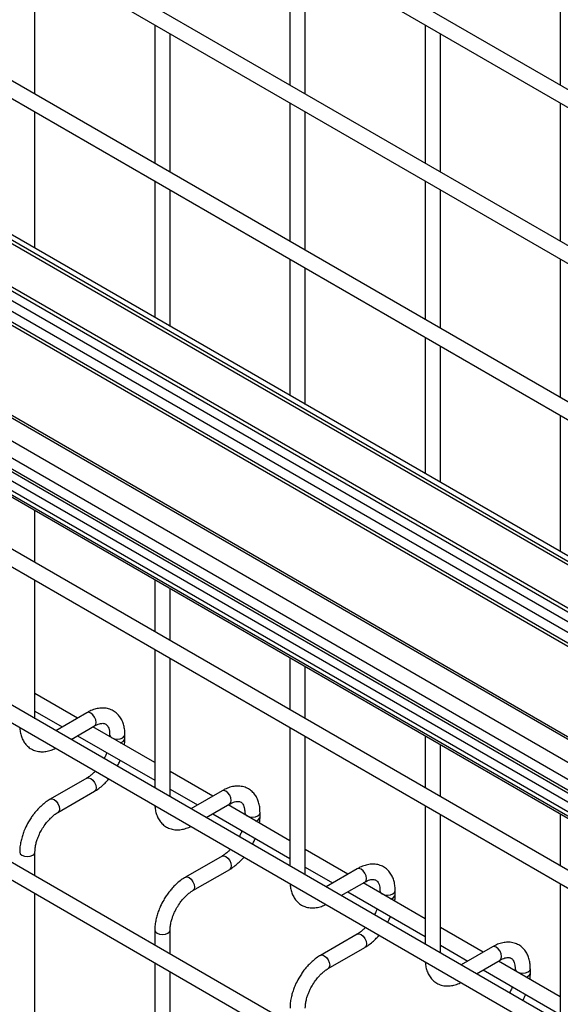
# Model space of a CAD drawing. Header units: inches. Extents: x 0.2 to 10.8, y 0.2 to 8.2.
# Tile 34 of 49: x 9.812 to 10.014, y 4.793 to 5.16. Entities that reach past the tile are written whole.
import ezdxf

# ---------------------------------------------------------------- set-up
doc = ezdxf.new("R2010")
doc.units = ezdxf.units.IN
doc.header["$MEASUREMENT"] = 0

msp = doc.modelspace()

# ---------------------------------------------------------------- linework, layer by layer
for p, q in [((10.36383457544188, 4.934241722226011), (9.615991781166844, 5.365962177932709)), ((9.615991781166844, 5.359364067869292), (10.36097766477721, 4.929292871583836)), ((10.36383457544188, 4.875917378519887), (9.615991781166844, 5.307637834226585)), ((9.615991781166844, 5.301039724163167), (10.36097766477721, 4.870968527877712)), ((10.36383457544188, 4.817593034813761), (9.615991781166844, 5.24931349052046)), ((9.615991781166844, 5.242715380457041), (10.36097766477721, 4.812644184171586)), ((10.36516373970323, 4.759217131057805), (9.615991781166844, 5.191704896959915)), ((9.615991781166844, 5.189827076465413), (10.362387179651, 4.758942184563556)), ((10.36039541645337, 4.758657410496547), (9.615991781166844, 5.18839248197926)), ((9.913314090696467, 5.187723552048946), (9.913314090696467, 5.13599731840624)), ((10.01432934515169, 5.187733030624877), (10.01432934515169, 5.136006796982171)), ((9.81801312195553, 5.132689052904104), (9.81801312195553, 5.184415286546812)), ((9.919028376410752, 5.132698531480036), (9.919028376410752, 5.184424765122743)), ((9.615991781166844, 5.172348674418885), (10.34863234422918, 4.74940427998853)), ((9.615991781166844, 5.170858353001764), (10.26403115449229, 4.796753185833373)), ((9.615991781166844, 5.167213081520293), (10.26403115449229, 4.793107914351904)), ((9.615991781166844, 5.163250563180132), (10.27451256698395, 4.783094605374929)), ((10.27451256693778, 4.778953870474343), (9.615991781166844, 5.159109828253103)), ((9.615991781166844, 5.158039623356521), (10.27516794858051, 4.777505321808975)), ((9.862806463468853, 5.158556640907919), (9.862806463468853, 5.106830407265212)), ((9.963821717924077, 5.158566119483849), (9.963821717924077, 5.106839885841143)), ((9.868520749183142, 5.103531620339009), (9.868520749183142, 5.155257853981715)), ((9.969536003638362, 5.10354109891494), (9.969536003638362, 5.155267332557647)), ((9.913314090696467, 5.129399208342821), (9.913314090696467, 5.077672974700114)), ((10.01432934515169, 5.129408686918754), (10.01432934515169, 5.077682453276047)), ((9.81801312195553, 5.075080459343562), (9.81801312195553, 5.126090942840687)), ((9.919028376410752, 5.074374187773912), (9.919028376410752, 5.126100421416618)), ((10.27833153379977, 4.732267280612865), (9.615991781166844, 5.114627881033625)), ((9.615991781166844, 5.108391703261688), (10.27451256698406, 4.728235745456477)), ((9.641768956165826, 5.109462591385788), (10.26092601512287, 4.752030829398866)), ((10.26092601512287, 4.750960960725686), (9.641768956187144, 5.108392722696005)), ((10.27451256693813, 4.724095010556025), (9.615991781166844, 5.104250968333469)), ((9.615991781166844, 5.103188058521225), (10.27516348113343, 4.722656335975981)), ((10.26403155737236, 4.725656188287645), (9.615991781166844, 5.099761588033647)), ((9.862806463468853, 5.100232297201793), (9.862806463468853, 5.049221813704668)), ((9.963821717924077, 5.100241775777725), (9.963821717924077, 5.048515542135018)), ((10.26403155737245, 4.722010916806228), (9.615991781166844, 5.096116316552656)), ((10.34863508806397, 4.671552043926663), (9.615991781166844, 5.094498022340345)), ((9.615991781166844, 5.09374604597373), (10.35011053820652, 4.669948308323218)), ((9.868520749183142, 5.045923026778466), (9.868520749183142, 5.096933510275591)), ((9.969536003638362, 5.045216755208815), (9.969536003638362, 5.096942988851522)), ((10.36383457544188, 4.642620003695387), (9.615991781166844, 5.074340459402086)), ((9.913314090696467, 5.071074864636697), (9.913314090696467, 5.020064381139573)), ((10.01432934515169, 5.071084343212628), (10.01432934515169, 5.019358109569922)), ((9.615991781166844, 5.067742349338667), (10.36097766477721, 4.637671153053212)), ((9.919028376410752, 5.01676559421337), (9.919028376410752, 5.067776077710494)), ((9.963821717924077, 5.0419174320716), (9.963821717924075, 4.990906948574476)), ((9.969536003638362, 4.987608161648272), (9.969536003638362, 5.038618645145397)), ((10.36383457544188, 4.584295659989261), (9.615991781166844, 5.01601611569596)), ((10.01432934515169, 5.012759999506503), (10.01432934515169, 4.961749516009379)), ((9.615991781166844, 5.009418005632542), (10.36097766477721, 4.579346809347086)), ((9.81801312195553, 4.95771602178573), (9.81801312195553, 4.977121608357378)), ((10.36383457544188, 4.525550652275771), (9.615991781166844, 4.957271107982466)), ((9.615991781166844, 4.95067299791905), (10.3609776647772, 4.520601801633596)), ((9.81801312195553, 4.899391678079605), (9.81801312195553, 4.951117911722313)), ((9.862806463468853, 4.951262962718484), (9.862806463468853, 4.931857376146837)), ((9.868520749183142, 4.928558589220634), (9.868520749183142, 4.947964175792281)), ((9.862806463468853, 4.925259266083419), (9.862806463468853, 4.873533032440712)), ((9.868520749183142, 4.870234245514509), (9.868520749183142, 4.921960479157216)), ((9.913314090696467, 4.922105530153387), (9.913314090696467, 4.90269994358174)), ((9.919028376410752, 4.899401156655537), (9.919028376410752, 4.918806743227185)), ((9.833941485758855, 4.899632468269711), (9.81801312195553, 4.908827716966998)), ((9.81801312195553, 4.902229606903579), (9.82822673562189, 4.896333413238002)), ((9.837415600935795, 4.901638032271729), (9.825768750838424, 4.894914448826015)), ((9.83148350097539, 4.891615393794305), (9.84027251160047, 4.896689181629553)), ((9.862806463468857, 4.882969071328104), (9.839656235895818, 4.896333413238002)), ((9.913314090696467, 4.896101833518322), (9.913314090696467, 4.844375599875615)), ((9.833941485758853, 4.893034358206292), (9.862806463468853, 4.876370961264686)), ((9.845911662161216, 4.89343230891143), (9.845911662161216, 4.892722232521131)), ((9.8516259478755, 4.891945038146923), (9.8516259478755, 4.89343230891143)), ((9.919028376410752, 4.841076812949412), (9.919028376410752, 4.892803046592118)), ((9.963821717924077, 4.892948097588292), (9.963821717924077, 4.873542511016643)), ((9.969536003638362, 4.870243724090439), (9.969536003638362, 4.889649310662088)), ((9.837415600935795, 4.877229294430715), (9.823702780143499, 4.869313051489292)), ((9.884449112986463, 4.870475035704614), (9.868520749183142, 4.879670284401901)), ((9.868520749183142, 4.873072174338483), (9.878734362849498, 4.867175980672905)), ((9.826559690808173, 4.864364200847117), (9.84027251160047, 4.87228044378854)), ((9.887923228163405, 4.872480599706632), (9.876276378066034, 4.865757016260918)), ((9.881991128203, 4.86245796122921), (9.89078013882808, 4.867531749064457)), ((9.913314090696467, 4.853811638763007), (9.890163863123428, 4.867175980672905)), ((9.963821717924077, 4.866944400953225), (9.963821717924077, 4.815218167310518)), ((9.884449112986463, 4.863876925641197), (9.913314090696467, 4.847213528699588)), ((9.896419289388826, 4.864274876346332), (9.896419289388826, 4.863564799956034)), ((9.902133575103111, 4.862787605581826), (9.902133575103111, 4.864274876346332)), ((9.969536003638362, 4.811919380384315), (9.969536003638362, 4.863645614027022)), ((10.01432934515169, 4.863790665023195), (10.01432934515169, 4.844385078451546)), ((9.818013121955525, 4.840646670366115), (9.818013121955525, 4.849560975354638)), ((9.887923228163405, 4.848071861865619), (9.874210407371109, 4.840155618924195)), ((9.934956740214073, 4.841317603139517), (9.919028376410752, 4.850512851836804)), ((9.919028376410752, 4.843914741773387), (9.929241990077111, 4.838018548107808)), ((9.877067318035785, 4.83520676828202), (9.89078013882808, 4.843123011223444)), ((9.938430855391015, 4.843323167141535), (9.926784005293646, 4.836599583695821)), ((9.93249875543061, 4.833300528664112), (9.94128776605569, 4.83837431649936)), ((9.963821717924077, 4.82465420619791), (9.94067149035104, 4.838018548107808)), ((10.01432934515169, 4.837786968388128), (10.01432934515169, 4.786060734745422)), ((9.818013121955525, 4.783780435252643), (9.818013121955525, 4.834048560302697)), ((9.934956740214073, 4.834719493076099), (9.963821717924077, 4.818056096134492)), ((9.946926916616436, 4.835117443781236), (9.946926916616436, 4.834407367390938)), ((9.952641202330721, 4.833630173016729), (9.952641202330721, 4.835117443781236)), ((9.86280646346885, 4.820403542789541), (9.86280646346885, 4.814788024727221)), ((9.868520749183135, 4.811489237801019), (9.868520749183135, 4.820403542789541)), ((9.938430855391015, 4.818914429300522), (9.924718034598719, 4.810998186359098)), ((9.985464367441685, 4.812160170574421), (9.969536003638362, 4.821355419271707)), ((9.969536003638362, 4.814757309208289), (9.97974961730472, 4.808861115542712)), ((9.988938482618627, 4.814165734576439), (9.977291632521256, 4.807442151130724)), ((9.927574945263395, 4.806049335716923), (9.94128776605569, 4.813965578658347)), ((9.86280646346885, 4.808189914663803), (9.86280646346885, 4.75792178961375)), ((9.98300638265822, 4.804143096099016), (9.9917953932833, 4.809216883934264)), ((10.01432934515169, 4.795496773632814), (9.99117911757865, 4.808861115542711)), ((9.868520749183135, 4.754623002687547), (9.868520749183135, 4.804891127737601)), ((9.985464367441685, 4.805562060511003), (10.01432934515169, 4.788898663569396)), ((9.997434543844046, 4.805960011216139), (9.997434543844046, 4.805249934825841)), ((10.00314882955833, 4.804472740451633), (10.00314882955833, 4.805960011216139))]:
    msp.add_line(p, q)
at = {"flags": 128}
for points in [[(9.84027251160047, 4.896689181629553), (9.840272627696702, 4.896689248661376), (9.840710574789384, 4.897193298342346), (9.840864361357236, 4.897997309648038), (9.840710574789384, 4.898978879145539), (9.840272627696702, 4.899988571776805), (9.839617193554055, 4.900872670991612), (9.838844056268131, 4.901496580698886), (9.838070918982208, 4.90176531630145), (9.837415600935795, 4.901638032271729)], [(9.845911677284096, 4.893426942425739), (9.846129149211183, 4.892801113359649), (9.846748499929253, 4.892266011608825), (9.847675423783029, 4.891908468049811), (9.848768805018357, 4.891782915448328), (9.849862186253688, 4.891908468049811), (9.850789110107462, 4.892266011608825), (9.851408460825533, 4.892801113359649), (9.851625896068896, 4.893422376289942)], [(9.837415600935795, 4.877229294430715), (9.838070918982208, 4.877356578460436), (9.838844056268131, 4.877087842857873), (9.839617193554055, 4.8764639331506), (9.840272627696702, 4.875579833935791), (9.840710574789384, 4.874570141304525), (9.840864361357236, 4.873588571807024), (9.840710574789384, 4.872784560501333), (9.840272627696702, 4.872280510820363), (9.84027251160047, 4.87228044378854)], [(9.823690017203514, 4.869305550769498), (9.823702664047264, 4.869312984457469), (9.824358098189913, 4.869440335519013), (9.825131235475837, 4.86917159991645), (9.825904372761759, 4.868547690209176), (9.826559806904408, 4.867663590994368), (9.826997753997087, 4.866653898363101), (9.82715154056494, 4.8656723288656)], [(9.89078013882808, 4.867531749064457), (9.890780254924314, 4.867531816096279), (9.891218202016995, 4.86803586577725), (9.891371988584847, 4.868839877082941), (9.891218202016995, 4.869821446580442), (9.890780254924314, 4.870831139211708), (9.890124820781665, 4.871715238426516), (9.889351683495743, 4.87233914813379), (9.88857854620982, 4.872607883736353), (9.887923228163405, 4.872480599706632)], [(9.82715154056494, 4.8656723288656), (9.826997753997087, 4.864868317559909), (9.826559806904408, 4.86436426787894), (9.82655197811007, 4.864359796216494)], [(9.896419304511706, 4.864269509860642), (9.896636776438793, 4.863643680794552), (9.897256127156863, 4.863108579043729), (9.89818305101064, 4.862751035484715), (9.899276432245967, 4.862625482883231), (9.900369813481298, 4.862751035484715), (9.901296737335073, 4.863108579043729), (9.901916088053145, 4.863643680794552), (9.902133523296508, 4.864264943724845)], [(9.812298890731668, 4.849571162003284), (9.81229883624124, 4.849560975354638), (9.812516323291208, 4.848929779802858), (9.813135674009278, 4.848394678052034)], [(9.813135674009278, 4.848394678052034), (9.814062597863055, 4.84803713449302), (9.815155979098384, 4.847911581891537), (9.816249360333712, 4.84803713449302), (9.817176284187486, 4.848394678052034), (9.817795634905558, 4.848929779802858), (9.818013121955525, 4.849560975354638), (9.818013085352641, 4.849569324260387)], [(9.887923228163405, 4.848071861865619), (9.88857854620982, 4.84819914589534), (9.889351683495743, 4.847930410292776), (9.890124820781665, 4.847306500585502), (9.890780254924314, 4.846422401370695), (9.891218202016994, 4.845412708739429), (9.891371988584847, 4.844431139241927), (9.891218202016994, 4.843627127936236), (9.890780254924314, 4.843123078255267), (9.89078013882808, 4.843123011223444)], [(9.874197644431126, 4.840148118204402), (9.874210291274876, 4.840155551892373), (9.874865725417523, 4.840282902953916), (9.875638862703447, 4.840014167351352), (9.876411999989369, 4.839390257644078), (9.877067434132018, 4.838506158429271), (9.8775053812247, 4.837496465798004), (9.877659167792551, 4.836514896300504)], [(9.94128776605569, 4.83837431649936), (9.941287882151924, 4.838374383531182), (9.941725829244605, 4.838878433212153), (9.941879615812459, 4.839682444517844), (9.941725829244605, 4.840664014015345), (9.941287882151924, 4.841673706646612), (9.940632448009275, 4.84255780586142), (9.939859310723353, 4.843181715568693), (9.93908617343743, 4.843450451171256), (9.938430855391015, 4.843323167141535)], [(9.877659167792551, 4.836514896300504), (9.8775053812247, 4.835710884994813), (9.877067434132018, 4.835206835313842), (9.877059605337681, 4.835202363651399)], [(9.946926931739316, 4.835112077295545), (9.947144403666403, 4.834486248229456), (9.947763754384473, 4.833951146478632), (9.94869067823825, 4.833593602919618), (9.949784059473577, 4.833468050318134), (9.950877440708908, 4.833593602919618), (9.951804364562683, 4.833951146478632), (9.952423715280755, 4.834486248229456), (9.952641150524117, 4.835107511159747)], [(9.862806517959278, 4.820413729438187), (9.86280646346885, 4.820403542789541), (9.863023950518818, 4.819772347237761), (9.863643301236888, 4.819237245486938)], [(9.863643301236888, 4.819237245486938), (9.864570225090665, 4.818879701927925), (9.865663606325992, 4.818754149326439), (9.866756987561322, 4.818879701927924), (9.867683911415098, 4.819237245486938), (9.86830326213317, 4.819772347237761), (9.868520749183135, 4.820403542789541), (9.868520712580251, 4.820411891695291)], [(9.938430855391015, 4.818914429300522), (9.93908617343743, 4.819041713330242), (9.939859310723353, 4.818772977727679), (9.940632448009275, 4.818149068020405), (9.941287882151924, 4.817264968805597), (9.941725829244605, 4.816255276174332), (9.941879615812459, 4.81527370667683), (9.941725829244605, 4.81446969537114), (9.941287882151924, 4.813965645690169), (9.94128776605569, 4.813965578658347)], [(9.9917953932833, 4.809216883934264), (9.991795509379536, 4.809216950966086), (9.992233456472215, 4.809721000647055), (9.992387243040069, 4.810525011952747), (9.992233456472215, 4.811506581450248), (9.991795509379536, 4.812516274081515), (9.991140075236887, 4.813400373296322), (9.990366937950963, 4.814024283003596), (9.98959380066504, 4.814293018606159), (9.988938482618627, 4.814165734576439)], [(9.924705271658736, 4.810990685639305), (9.924717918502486, 4.810998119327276), (9.925373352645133, 4.811125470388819), (9.926146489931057, 4.810856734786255), (9.926919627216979, 4.810232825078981), (9.927575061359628, 4.809348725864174), (9.928013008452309, 4.808339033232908), (9.928166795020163, 4.807357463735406)], [(9.928166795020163, 4.807357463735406), (9.928013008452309, 4.806553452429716), (9.927575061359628, 4.806049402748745), (9.927567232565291, 4.806044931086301)], [(9.997434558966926, 4.805954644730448), (9.997652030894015, 4.805328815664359), (9.998271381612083, 4.804793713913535), (9.99919830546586, 4.804436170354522), (10.00029168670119, 4.804310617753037), (10.00138506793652, 4.804436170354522), (10.00231199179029, 4.804793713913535), (10.00293134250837, 4.805328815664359), (10.00314877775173, 4.805950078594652)]]:
    msp.add_lwpolyline(points, dxfattribs=at)
for centre, radius, start, end in [((9.849730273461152, 4.892364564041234), 0.001943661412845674, 274.628962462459, 347.2349655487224), ((9.90023790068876, 4.863207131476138), 0.001943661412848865, 274.6289624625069, 347.2349655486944), ((9.950745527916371, 4.834049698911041), 0.001943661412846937, 274.628962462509, 347.2349655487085), ((10.00125315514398, 4.804892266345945), 0.001943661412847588, 274.6289624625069, 347.234965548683)]:
    msp.add_arc(centre, radius, start, end)
for points, knots in [([(9.851602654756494, 4.893423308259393), (9.851602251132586, 4.893845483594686), (9.851601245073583, 4.894897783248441), (9.851342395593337, 4.89648475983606), (9.850838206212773, 4.89816896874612), (9.850061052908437, 4.899710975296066), (9.849005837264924, 4.901069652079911), (9.847656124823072, 4.90219025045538), (9.846000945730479, 4.903006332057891), (9.84415951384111, 4.903401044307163), (9.842237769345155, 4.903377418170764), (9.840343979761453, 4.90297125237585), (9.838723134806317, 4.90237373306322), (9.837764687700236, 4.901806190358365), (9.837420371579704, 4.901602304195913)], [0, 0, 0, 0, 0.0555667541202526, 0.1385037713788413, 0.2224246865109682, 0.3069596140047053, 0.3921986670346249, 0.4792444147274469, 0.5704973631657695, 0.6694987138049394, 0.7607129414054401, 0.8540395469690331, 0.94756462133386, 1, 1, 1, 1]), ([(9.81234148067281, 4.89606773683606), (9.812342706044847, 4.895972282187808), (9.812351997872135, 4.895248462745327), (9.81258523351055, 4.893975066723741), (9.813075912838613, 4.892281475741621), (9.813851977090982, 4.890734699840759), (9.81490223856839, 4.889369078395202), (9.816247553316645, 4.88824083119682), (9.817897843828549, 4.887414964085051), (9.819736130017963, 4.887009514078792), (9.821658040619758, 4.88701779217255), (9.823553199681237, 4.887424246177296), (9.82492087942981, 4.887887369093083), (9.825630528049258, 4.888290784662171), (9.825722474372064, 4.888343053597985)], [0, 0, 0, 0, 0.01372299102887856, 0.1040595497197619, 0.1954722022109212, 0.2875577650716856, 0.3803993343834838, 0.4751661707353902, 0.574431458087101, 0.682026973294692, 0.7813073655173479, 0.882920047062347, 0.9848304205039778, 1, 1, 1, 1]), ([(9.840269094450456, 4.896678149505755), (9.840573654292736, 4.896845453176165), (9.841230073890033, 4.897206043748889), (9.842146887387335, 4.897517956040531), (9.84299437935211, 4.89767349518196), (9.843704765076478, 4.897655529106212), (9.84429949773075, 4.897488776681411), (9.844762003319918, 4.897189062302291), (9.845213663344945, 4.896636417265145), (9.84558659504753, 4.895859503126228), (9.845827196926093, 4.894802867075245), (9.845938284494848, 4.893966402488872), (9.845908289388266, 4.893457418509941), (9.845906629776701, 4.893429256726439)], [0, 0, 0, 0, 0.07642751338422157, 0.1647246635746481, 0.254558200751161, 0.3485318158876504, 0.4536210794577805, 0.5897326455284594, 0.6957056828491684, 0.7966578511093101, 0.8959306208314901, 0.9942419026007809, 1, 1, 1, 1]), ([(9.851453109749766, 4.889523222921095), (9.851532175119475, 4.890141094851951), (9.851637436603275, 4.890963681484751), (9.851609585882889, 4.891742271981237), (9.851602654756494, 4.891936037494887)], [0, 0, 0, 0, 0.7511329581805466, 0.9999999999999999, 0.9999999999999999, 0.9999999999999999, 0.9999999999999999]), ([(9.844862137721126, 4.886730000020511), (9.844825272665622, 4.886624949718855), (9.84464646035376, 4.886115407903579), (9.844318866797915, 4.885352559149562), (9.84397859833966, 4.884717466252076), (9.843849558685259, 4.884476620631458)], [0, 0, 0, 0, 0.1388368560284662, 0.6734219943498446, 0.9999999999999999, 0.9999999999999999, 0.9999999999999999, 0.9999999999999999]), ([(9.848791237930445, 4.881623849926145), (9.849070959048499, 4.882138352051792), (9.849466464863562, 4.882865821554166), (9.849776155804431, 4.883620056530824), (9.849866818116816, 4.883840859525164)], [0, 0, 0, 0, 0.7072490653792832, 1, 1, 1, 1]), ([(9.840555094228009, 4.879780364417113), (9.840266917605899, 4.879484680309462), (9.839632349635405, 4.878833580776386), (9.83861941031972, 4.878014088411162), (9.837848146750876, 4.877459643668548), (9.837462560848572, 4.877262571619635), (9.837417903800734, 4.877239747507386)], [0, 0, 0, 0, 0.2789557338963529, 0.6142634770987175, 0.9553255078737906, 1, 1, 1, 1]), ([(9.840267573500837, 4.8723160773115), (9.840527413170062, 4.872457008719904), (9.841370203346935, 4.872914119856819), (9.842702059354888, 4.873935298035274), (9.844191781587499, 4.875288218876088), (9.845144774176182, 4.876280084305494), (9.84558059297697, 4.876821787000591), (9.845612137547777, 4.876860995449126)], [0, 0, 0, 0, 0.1354788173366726, 0.4394256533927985, 0.7219268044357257, 0.9798730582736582, 1, 1, 1, 1]), ([(9.902110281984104, 4.864265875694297), (9.902109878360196, 4.864688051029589), (9.902108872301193, 4.865740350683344), (9.901850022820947, 4.867327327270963), (9.901345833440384, 4.869011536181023), (9.900568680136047, 4.870553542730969), (9.899513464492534, 4.871912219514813), (9.898163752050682, 4.873032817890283), (9.89650857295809, 4.873848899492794), (9.89466714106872, 4.874243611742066), (9.892745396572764, 4.874219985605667), (9.890851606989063, 4.873813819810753), (9.889230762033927, 4.873216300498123), (9.888272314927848, 4.872648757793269), (9.887927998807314, 4.872444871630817)], [0, 0, 0, 0, 0.0555667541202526, 0.1385037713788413, 0.2224246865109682, 0.3069596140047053, 0.3921986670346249, 0.4792444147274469, 0.5704973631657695, 0.6694987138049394, 0.7607129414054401, 0.8540395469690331, 0.94756462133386, 1, 1, 1, 1]), ([(9.823707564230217, 4.869278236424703), (9.823469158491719, 4.869150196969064), (9.82264471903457, 4.868707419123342), (9.821327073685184, 4.867699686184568), (9.819814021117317, 4.866351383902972), (9.818563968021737, 4.865009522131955), (9.8174837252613, 4.863677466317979), (9.816511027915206, 4.862327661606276), (9.815908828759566, 4.861328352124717), (9.815602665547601, 4.860820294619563)], [0, 0, 0, 0, 0.0760598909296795, 0.2630254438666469, 0.4373557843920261, 0.5977889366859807, 0.7196049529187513, 0.8574447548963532, 1, 1, 1, 1]), ([(9.862849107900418, 4.866910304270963), (9.862850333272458, 4.866814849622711), (9.862859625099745, 4.866091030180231), (9.863092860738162, 4.864817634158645), (9.863583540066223, 4.863124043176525), (9.864359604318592, 4.861577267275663), (9.865409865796, 4.860211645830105), (9.866755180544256, 4.859083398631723), (9.868405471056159, 4.858257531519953), (9.870243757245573, 4.857852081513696), (9.87216566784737, 4.857860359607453), (9.874060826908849, 4.858266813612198), (9.87542850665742, 4.858729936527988), (9.876138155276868, 4.859133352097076), (9.876230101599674, 4.859185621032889)], [0, 0, 0, 0, 0.01372299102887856, 0.1040595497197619, 0.1954722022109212, 0.2875577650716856, 0.3803993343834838, 0.4751661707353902, 0.574431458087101, 0.682026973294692, 0.7813073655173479, 0.882920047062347, 0.9848304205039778, 1, 1, 1, 1]), ([(9.890776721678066, 4.867520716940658), (9.891081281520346, 4.867688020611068), (9.891737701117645, 4.868048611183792), (9.892654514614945, 4.868360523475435), (9.893502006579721, 4.868516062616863), (9.89421239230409, 4.868498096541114), (9.894807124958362, 4.868331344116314), (9.895269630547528, 4.868031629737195), (9.895721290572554, 4.867478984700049), (9.896094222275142, 4.866702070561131), (9.896334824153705, 4.865645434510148), (9.896445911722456, 4.864808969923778), (9.896415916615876, 4.864299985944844), (9.896414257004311, 4.864271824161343)], [0, 0, 0, 0, 0.07642751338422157, 0.1647246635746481, 0.254558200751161, 0.3485318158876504, 0.4536210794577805, 0.5897326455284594, 0.6957056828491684, 0.7966578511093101, 0.8959306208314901, 0.9942419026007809, 1, 1, 1, 1]), ([(9.820551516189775, 4.857963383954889), (9.820948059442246, 4.858606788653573), (9.821505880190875, 4.859511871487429), (9.822438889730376, 4.860727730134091), (9.823264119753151, 4.86168834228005), (9.824277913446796, 4.862697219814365), (9.825334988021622, 4.86356745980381), (9.826115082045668, 4.864126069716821), (9.826507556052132, 4.86432732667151), (9.826557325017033, 4.864352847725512)], [0, 0, 0, 0, 0.2331289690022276, 0.3279444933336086, 0.4832131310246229, 0.6411945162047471, 0.806920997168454, 0.9755159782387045, 1, 1, 1, 1]), ([(9.901960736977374, 4.860365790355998), (9.902039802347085, 4.860983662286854), (9.902145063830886, 4.861806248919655), (9.902117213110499, 4.862584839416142), (9.902110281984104, 4.86277860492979)], [0, 0, 0, 0, 0.7511329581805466, 0.9999999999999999, 0.9999999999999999, 0.9999999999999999, 0.9999999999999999]), ([(9.815602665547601, 4.860820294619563), (9.815164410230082, 4.860010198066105), (9.814547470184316, 4.858869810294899), (9.81381511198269, 4.857126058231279), (9.813277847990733, 4.855628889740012), (9.8127859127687, 4.853850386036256), (9.812452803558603, 4.852021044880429), (9.812289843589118, 4.850572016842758), (9.812315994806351, 4.849772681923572), (9.812322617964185, 4.849570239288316)], [0, 0, 0, 0, 0.2211311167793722, 0.3112903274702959, 0.4598799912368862, 0.6125684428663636, 0.7749694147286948, 0.9430078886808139, 1, 1, 1, 1]), ([(9.818021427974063, 4.849566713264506), (9.818031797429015, 4.849984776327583), (9.818053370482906, 4.850854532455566), (9.81830661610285, 4.852336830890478), (9.818687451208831, 4.85377203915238), (9.81915850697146, 4.855099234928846), (9.8197354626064, 4.856465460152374), (9.820250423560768, 4.857410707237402), (9.820551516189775, 4.857963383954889)], [0, 0, 0, 0, 0.1694043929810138, 0.3524360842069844, 0.5340975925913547, 0.6676089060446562, 0.8056541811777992, 1, 1, 1, 1]), ([(9.895369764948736, 4.857572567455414), (9.895332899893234, 4.857467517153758), (9.89515408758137, 4.856957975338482), (9.894826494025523, 4.856195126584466), (9.89448622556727, 4.85556003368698), (9.894357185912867, 4.855319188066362)], [0, 0, 0, 0, 0.1388368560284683, 0.6734219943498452, 0.9999999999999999, 0.9999999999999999, 0.9999999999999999, 0.9999999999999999]), ([(9.899298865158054, 4.852466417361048), (9.899578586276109, 4.852980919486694), (9.899974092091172, 4.853708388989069), (9.900283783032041, 4.854462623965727), (9.900374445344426, 4.854683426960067)], [0, 0, 0, 0, 0.7072490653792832, 1, 1, 1, 1]), ([(9.891062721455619, 4.850622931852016), (9.890774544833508, 4.850327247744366), (9.890139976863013, 4.84967614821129), (9.88912703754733, 4.848856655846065), (9.888355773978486, 4.848302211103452), (9.887970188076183, 4.84810513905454), (9.887925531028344, 4.84808231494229)], [0, 0, 0, 0, 0.2789557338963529, 0.6142634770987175, 0.9553255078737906, 1, 1, 1, 1]), ([(9.890775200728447, 4.843158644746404), (9.891035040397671, 4.843299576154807), (9.891877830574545, 4.843756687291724), (9.893209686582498, 4.844777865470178), (9.894699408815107, 4.846130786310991), (9.895652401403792, 4.847122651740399), (9.896088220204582, 4.847664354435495), (9.896119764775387, 4.847703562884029)], [0, 0, 0, 0, 0.1354788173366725, 0.4394256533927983, 0.7219268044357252, 0.9798730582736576, 1, 1, 1, 1]), ([(9.952617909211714, 4.8351084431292), (9.952617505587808, 4.835530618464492), (9.952616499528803, 4.836582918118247), (9.952357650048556, 4.838169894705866), (9.951853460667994, 4.839854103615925), (9.951076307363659, 4.841396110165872), (9.950021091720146, 4.842754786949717), (9.948671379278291, 4.843875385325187), (9.9470162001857, 4.844691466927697), (9.94517476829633, 4.845086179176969), (9.943253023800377, 4.84506255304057), (9.941359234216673, 4.844656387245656), (9.939738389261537, 4.844058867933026), (9.938779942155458, 4.843491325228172), (9.938435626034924, 4.843287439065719)], [0, 0, 0, 0, 0.0555667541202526, 0.1385037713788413, 0.2224246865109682, 0.3069596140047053, 0.3921986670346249, 0.4792444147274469, 0.5704973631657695, 0.6694987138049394, 0.7607129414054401, 0.8540395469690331, 0.94756462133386, 1, 1, 1, 1]), ([(9.874215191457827, 4.840120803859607), (9.87397678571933, 4.839992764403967), (9.87315234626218, 4.839549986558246), (9.871834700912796, 4.838542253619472), (9.870321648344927, 4.837193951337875), (9.869071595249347, 4.835852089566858), (9.86799135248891, 4.834520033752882), (9.867018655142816, 4.833170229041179), (9.866416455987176, 4.832170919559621), (9.866110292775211, 4.831662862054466)], [0, 0, 0, 0, 0.07605989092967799, 0.2630254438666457, 0.4373557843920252, 0.5977889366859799, 0.7196049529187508, 0.857444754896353, 1, 1, 1, 1]), ([(9.913356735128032, 4.837752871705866), (9.913357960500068, 4.837657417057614), (9.913367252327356, 4.836933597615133), (9.913600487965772, 4.835660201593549), (9.914091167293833, 4.833966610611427), (9.914867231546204, 4.832419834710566), (9.915917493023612, 4.831054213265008), (9.917262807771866, 4.829925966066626), (9.918913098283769, 4.829100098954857), (9.920751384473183, 4.828694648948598), (9.92267329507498, 4.828702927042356), (9.92456845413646, 4.829109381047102), (9.92593613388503, 4.829572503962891), (9.926645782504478, 4.829975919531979), (9.926737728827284, 4.830028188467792)], [0, 0, 0, 0, 0.01372299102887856, 0.1040595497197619, 0.1954722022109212, 0.2875577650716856, 0.3803993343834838, 0.4751661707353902, 0.574431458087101, 0.682026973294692, 0.7813073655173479, 0.882920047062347, 0.9848304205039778, 1, 1, 1, 1]), ([(9.941284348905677, 4.838363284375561), (9.941588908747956, 4.838530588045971), (9.942245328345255, 4.838891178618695), (9.943162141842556, 4.839203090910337), (9.944009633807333, 4.839358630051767), (9.9447200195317, 4.839340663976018), (9.945314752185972, 4.839173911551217), (9.945777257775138, 4.838874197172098), (9.946228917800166, 4.838321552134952), (9.946601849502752, 4.837544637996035), (9.946842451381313, 4.836488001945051), (9.94695353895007, 4.835651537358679), (9.946923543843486, 4.835142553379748), (9.946921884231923, 4.835114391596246)], [0, 0, 0, 0, 0.07642751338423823, 0.1647246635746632, 0.2545582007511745, 0.3485318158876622, 0.4536210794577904, 0.5897326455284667, 0.6957056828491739, 0.7966578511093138, 0.895930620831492, 0.994241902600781, 1, 1, 1, 1]), ([(9.871059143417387, 4.828805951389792), (9.871455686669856, 4.829449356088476), (9.872013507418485, 4.830354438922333), (9.872946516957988, 4.831570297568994), (9.873771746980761, 4.832530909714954), (9.874785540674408, 4.833539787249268), (9.875842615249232, 4.834410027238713), (9.876622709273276, 4.834968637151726), (9.877015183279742, 4.835169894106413), (9.877064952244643, 4.835195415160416)], [0, 0, 0, 0, 0.2331289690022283, 0.3279444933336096, 0.4832131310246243, 0.641194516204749, 0.8069209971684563, 0.9755159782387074, 1, 1, 1, 1]), ([(9.952468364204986, 4.831208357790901), (9.952547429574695, 4.831826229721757), (9.952652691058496, 4.832648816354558), (9.952624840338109, 4.833427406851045), (9.952617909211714, 4.833621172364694)], [0, 0, 0, 0, 0.7511329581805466, 0.9999999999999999, 0.9999999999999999, 0.9999999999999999, 0.9999999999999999]), ([(9.866110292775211, 4.831662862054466), (9.865672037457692, 4.830852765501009), (9.865055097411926, 4.829712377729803), (9.8643227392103, 4.827968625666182), (9.863785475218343, 4.826471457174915), (9.863293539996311, 4.824692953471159), (9.862960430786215, 4.822863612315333), (9.862797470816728, 4.821414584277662), (9.862823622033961, 4.820615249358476), (9.862830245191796, 4.820412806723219)], [0, 0, 0, 0, 0.2211311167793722, 0.3112903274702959, 0.4598799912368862, 0.6125684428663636, 0.7749694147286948, 0.9430078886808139, 1, 1, 1, 1]), ([(9.868529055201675, 4.820409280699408), (9.868539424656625, 4.820827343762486), (9.868560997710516, 4.82169709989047), (9.86881424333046, 4.82317939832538), (9.869195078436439, 4.824614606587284), (9.86966613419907, 4.82594180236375), (9.870243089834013, 4.827308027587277), (9.870758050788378, 4.828253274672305), (9.871059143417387, 4.828805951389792)], [0, 0, 0, 0, 0.1694043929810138, 0.3524360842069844, 0.5340975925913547, 0.6676089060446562, 0.8056541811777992, 1, 1, 1, 1]), ([(9.945877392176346, 4.828415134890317), (9.945840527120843, 4.828310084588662), (9.945661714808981, 4.827800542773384), (9.945334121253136, 4.827037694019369), (9.94499385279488, 4.826402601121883), (9.94486481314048, 4.826161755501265)], [0, 0, 0, 0, 0.1388368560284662, 0.6734219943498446, 0.9999999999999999, 0.9999999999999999, 0.9999999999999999, 0.9999999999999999]), ([(9.949806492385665, 4.82330898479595), (9.95008621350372, 4.823823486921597), (9.950481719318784, 4.824550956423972), (9.950791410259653, 4.82530519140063), (9.950882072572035, 4.82552599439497)], [0, 0, 0, 0, 0.7072490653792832, 1, 1, 1, 1]), ([(9.941570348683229, 4.821465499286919), (9.941282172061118, 4.821169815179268), (9.940647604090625, 4.820518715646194), (9.939634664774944, 4.819699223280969), (9.938863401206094, 4.819144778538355), (9.938477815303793, 4.818947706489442), (9.938433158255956, 4.818924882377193)], [0, 0, 0, 0, 0.2789557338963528, 0.6142634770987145, 0.9553255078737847, 1, 1, 1, 1]), ([(9.941282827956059, 4.814001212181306), (9.941542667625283, 4.81414214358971), (9.942385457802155, 4.814599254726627), (9.94371731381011, 4.815620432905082), (9.94520703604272, 4.816973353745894), (9.946160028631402, 4.817965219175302), (9.946595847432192, 4.818506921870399), (9.946627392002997, 4.818546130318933)], [0, 0, 0, 0, 0.1354788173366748, 0.4394256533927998, 0.7219268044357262, 0.9798730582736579, 1, 1, 1, 1]), ([(10.00312553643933, 4.805951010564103), (10.00312513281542, 4.806373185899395), (10.00312412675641, 4.80742548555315), (10.00286527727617, 4.80901246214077), (10.0023610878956, 4.810696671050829), (10.00158393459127, 4.812238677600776), (10.00052871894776, 4.813597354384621), (9.999179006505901, 4.814717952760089), (9.99752382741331, 4.815534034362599), (9.995682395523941, 4.815928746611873), (9.993760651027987, 4.815905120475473), (9.991866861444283, 4.81549895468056), (9.990246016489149, 4.81490143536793), (9.98928756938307, 4.814333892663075), (9.988943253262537, 4.814130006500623)], [0, 0, 0, 0, 0.05556675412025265, 0.1385037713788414, 0.2224246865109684, 0.3069596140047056, 0.3921986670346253, 0.4792444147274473, 0.57049736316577, 0.6694987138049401, 0.7607129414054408, 0.8540395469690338, 0.9475646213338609, 1, 1, 1, 1]), ([(9.924722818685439, 4.81096337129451), (9.92448441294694, 4.810835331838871), (9.92365997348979, 4.810392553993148), (9.922342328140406, 4.809384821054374), (9.920829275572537, 4.808036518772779), (9.919579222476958, 4.806694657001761), (9.91849897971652, 4.805362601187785), (9.917526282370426, 4.804012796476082), (9.916924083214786, 4.803013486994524), (9.916617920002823, 4.802505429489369)], [0, 0, 0, 0, 0.07605989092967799, 0.2630254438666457, 0.4373557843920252, 0.5977889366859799, 0.7196049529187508, 0.857444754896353, 1, 1, 1, 1]), ([(9.963864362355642, 4.808595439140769), (9.963865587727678, 4.808499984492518), (9.963874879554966, 4.807776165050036), (9.964108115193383, 4.806502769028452), (9.964598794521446, 4.80480917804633), (9.965374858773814, 4.803262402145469), (9.966425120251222, 4.801896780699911), (9.967770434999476, 4.800768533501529), (9.969420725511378, 4.79994266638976), (9.971259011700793, 4.799537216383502), (9.97318092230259, 4.799545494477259), (9.97507608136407, 4.799951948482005), (9.976443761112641, 4.800415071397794), (9.977153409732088, 4.800818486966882), (9.977245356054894, 4.800870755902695)], [0, 0, 0, 0, 0.01372299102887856, 0.1040595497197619, 0.1954722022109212, 0.2875577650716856, 0.3803993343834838, 0.4751661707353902, 0.574431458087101, 0.682026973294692, 0.7813073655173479, 0.882920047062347, 0.9848304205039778, 1, 1, 1, 1]), ([(9.991791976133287, 4.809205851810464), (9.992096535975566, 4.809373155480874), (9.992752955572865, 4.809733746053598), (9.993669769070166, 4.810045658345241), (9.994517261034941, 4.81020119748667), (9.995227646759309, 4.810183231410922), (9.995822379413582, 4.81001647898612), (9.996284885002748, 4.809716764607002), (9.996736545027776, 4.809164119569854), (9.997109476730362, 4.808387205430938), (9.997350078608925, 4.807330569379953), (9.997461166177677, 4.806494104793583), (9.997431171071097, 4.80598512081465), (9.997429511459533, 4.805956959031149)], [0, 0, 0, 0, 0.07642751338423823, 0.1647246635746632, 0.2545582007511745, 0.3485318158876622, 0.4536210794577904, 0.5897326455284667, 0.6957056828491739, 0.7966578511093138, 0.895930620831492, 0.994241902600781, 1, 1, 1, 1]), ([(9.921566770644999, 4.799648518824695), (9.921963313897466, 4.800291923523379), (9.922521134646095, 4.801197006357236), (9.923454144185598, 4.802412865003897), (9.924279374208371, 4.803373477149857), (9.925293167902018, 4.804382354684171), (9.926350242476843, 4.805252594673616), (9.927130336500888, 4.805811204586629), (9.927522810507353, 4.806012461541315), (9.927572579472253, 4.806037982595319)], [0, 0, 0, 0, 0.2331289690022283, 0.3279444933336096, 0.4832131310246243, 0.641194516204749, 0.8069209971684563, 0.9755159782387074, 1, 1, 1, 1]), ([(10.0029759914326, 4.802050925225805), (10.0030550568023, 4.80266879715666), (10.00316031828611, 4.803491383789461), (10.00313246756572, 4.804269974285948), (10.00312553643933, 4.804463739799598)], [0, 0, 0, 0, 0.7511329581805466, 0.9999999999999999, 0.9999999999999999, 0.9999999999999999, 0.9999999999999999]), ([(9.916617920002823, 4.802505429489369), (9.916179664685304, 4.801695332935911), (9.915562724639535, 4.800554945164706), (9.91483036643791, 4.798811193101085), (9.914293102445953, 4.797314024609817), (9.913801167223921, 4.795535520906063), (9.913468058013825, 4.793706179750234), (9.913305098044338, 4.792257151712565), (9.913331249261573, 4.791457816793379), (9.913337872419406, 4.791255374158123)], [0, 0, 0, 0, 0.2211311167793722, 0.3112903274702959, 0.4598799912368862, 0.6125684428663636, 0.7749694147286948, 0.9430078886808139, 1, 1, 1, 1]), ([(9.919036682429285, 4.791251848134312), (9.919047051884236, 4.791669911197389), (9.919068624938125, 4.792539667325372), (9.919321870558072, 4.794021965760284), (9.919702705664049, 4.795457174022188), (9.920173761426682, 4.796784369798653), (9.920750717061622, 4.798150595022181), (9.921265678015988, 4.799095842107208), (9.921566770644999, 4.799648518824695)], [0, 0, 0, 0, 0.1694043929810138, 0.3524360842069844, 0.5340975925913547, 0.6676089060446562, 0.8056541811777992, 1, 1, 1, 1]), ([(9.996385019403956, 4.799257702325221), (9.996348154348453, 4.799152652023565), (9.996169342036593, 4.798643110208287), (9.995841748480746, 4.797880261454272), (9.995501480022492, 4.797245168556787), (9.99537244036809, 4.797004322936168)], [0, 0, 0, 0, 0.1388368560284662, 0.6734219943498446, 0.9999999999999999, 0.9999999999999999, 0.9999999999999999, 0.9999999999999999]), ([(10.00031411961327, 4.794151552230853), (10.00059384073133, 4.7946660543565), (10.00098934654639, 4.795393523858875), (10.00129903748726, 4.796147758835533), (10.00138969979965, 4.796368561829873)], [0, 0, 0, 0, 0.7072490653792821, 1, 1, 1, 1])]:
    msp.add_open_spline(points, degree=3, knots=knots)

doc.saveas('drawing.dxf')
